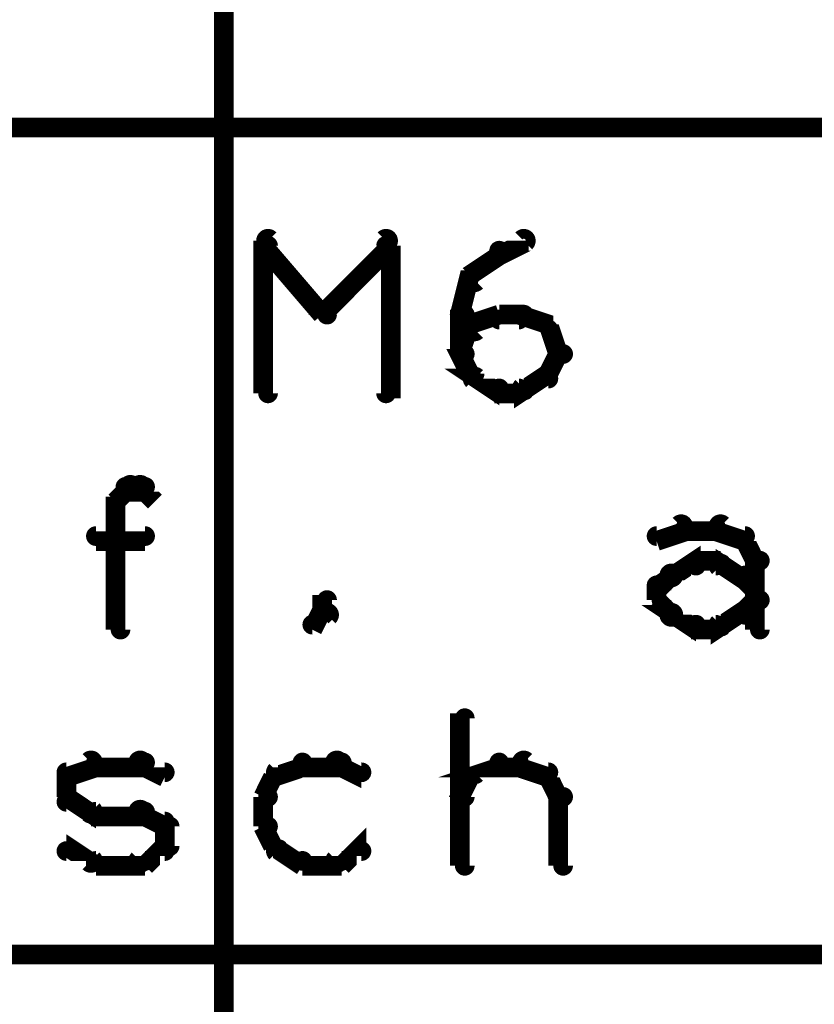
# Model space of a CAD drawing. Extents: x 35 to 575, y 26 to 553.
# Tile 52 of 125: x 53 to 61, y 355 to 365. Entities that reach past the tile are written whole.
import ezdxf

# ---------------------------------------------------------------- set-up
doc = ezdxf.new("R2010")
doc.units = 0
doc.layers.add('DIMENSIONS', color=3, linetype='CONTINUOUS')
doc.layers.add('DRAWING', color=1, linetype='CONTINUOUS')

msp = doc.modelspace()

# ---------------------------------------------------------------- linework, layer by layer
at = {"layer": 'DIMENSIONS', "color": 94}
msp.add_lwpolyline([(55, 374.2, 0.1, 0.1, 1), (55, 374.2, 0, 0, 0), (55, 374.2, 0, 0, 0), (55, 374.2, 0.2, 0.2, 0), (55, 276.7, 0.2, 0.2, 0), (55, 276.7, 0, 0, 0), (55, 276.7, 0.1, 0.1, 0), (55, 276.7, 0.1, 0.1, 1), (55, 276.7, 0, 0, 0)], format="xyseb", dxfattribs=at)
at = {"layer": 'DRAWING', "color": 2}
for points in [[(34.8, 355.6, 0.2, 0.2, 0), (80, 355.6, 0.2, 0.2, 0), (80, 355.6, 0, 0, 0), (80, 355.6, 0.1, 0.1, 0), (80, 355.5, 0.1, 0.1, 1), (80, 355.6, 0, 0, 0), (80, 355.6, 0.1, 0.1, 1), (80.1, 355.6, 0, 0, 0), (80, 355.6, 0, 0, 0), (80, 355.6, 0.2, 0.2, 0), (80, 364, 0, 0, 0), (80, 364, 0.1, 0.1, 0), (80.1, 364, 0.1, 0.1, 1), (80, 364, 0, 0, 0), (80, 363.9, 0.1, 0.1, 1), (80, 364, 0, 0, 0), (80, 364, 0, 0, 0), (80, 364, 0.2, 0.2, 0), (34.8, 364, 0, 0, 0)], [(55.5, 362.9, 0.1, 0.1, 1), (55.4, 362.8, 0, 0, 0), (55.4, 362.8, 0, 0, 0), (55.4, 362.8, 0.2, 0.2, 0), (56, 362.1, 0.2, 0.2, 0), (56, 362.1, 0, 0, 0), (56, 362.1, 0.1, 0.1, 0), (56, 362.1, 0.1, 0.1, 1), (56.1, 362.1, 0, 0, 0)], [(55.4, 361.3, 0.1, 0.1, 1), (55.5, 361.3, 0, 0, 0), (55.4, 361.3, 0, 0, 0), (55.4, 361.3, 0.2, 0.2, 0), (55.4, 362.8, 0.2, 0.2, 0), (55.4, 362.8, 0, 0, 0), (55.4, 362.8, 0.1, 0.1, 0), (55.5, 362.8, 0.1, 0.1, 1), (55.4, 362.8, 0, 0, 0)], [(56, 362.1, 0.1, 0.1, 1), (56.1, 362.1, 0, 0, 0), (56, 362.1, 0, 0, 0), (56, 362.1, 0.2, 0.2, 0), (56.7, 362.8, 0.2, 0.2, 0), (56.7, 362.8, 0, 0, 0), (56.7, 362.8, 0.1, 0.1, 0), (56.7, 362.8, 0.1, 0.1, 1), (56.6, 362.9, 0, 0, 0)], [(56.7, 362.8, 0.1, 0.1, 1), (56.6, 362.8, 0, 0, 0), (56.7, 362.8, 0, 0, 0), (56.7, 362.8, 0.2, 0.2, 0), (56.7, 361.3, 0.2, 0.2, 0), (56.7, 361.3, 0, 0, 0), (56.7, 361.3, 0.1, 0.1, 0), (56.6, 361.3, 0.1, 0.1, 1), (56.7, 361.3, 0, 0, 0)], [(57.8, 362.8, 0.1, 0.1, 1), (57.8, 362.7, 0, 0, 0), (57.8, 362.7, 0, 0, 0), (57.8, 362.7, 0.2, 0.2, 0), (58, 362.8, 0.2, 0.2, 0), (58, 362.8, 0, 0, 0), (58, 362.8, 0.1, 0.1, 0), (58.1, 362.8, 0.1, 0.1, 1), (58, 362.9, 0, 0, 0)], [(57.5, 362.5, 0.1, 0.1, 1), (57.6, 362.4, 0, 0, 0), (57.5, 362.5, 0, 0, 0), (57.5, 362.5, 0.2, 0.2, 0), (57.8, 362.7, 0.2, 0.2, 0), (57.8, 362.7, 0, 0, 0), (57.8, 362.7, 0.1, 0.1, 0), (57.8, 362.7, 0.1, 0.1, 1), (57.8, 362.8, 0, 0, 0)], [(57.4, 362.1, 0.1, 0.1, 1), (57.5, 362.1, 0, 0, 0), (57.4, 362.1, 0, 0, 0), (57.4, 362.1, 0.2, 0.2, 0), (57.5, 362.5, 0.2, 0.2, 0), (57.5, 362.5, 0, 0, 0), (57.5, 362.5, 0.1, 0.1, 0), (57.6, 362.5, 0.1, 0.1, 1), (57.5, 362.5, 0, 0, 0)], [(57.4, 361.7, 0.1, 0.1, 1), (57.5, 361.7, 0, 0, 0), (57.4, 361.7, 0, 0, 0), (57.4, 361.7, 0.2, 0.2, 0), (57.4, 362.1, 0.2, 0.2, 0), (57.4, 362.1, 0, 0, 0), (57.4, 362.1, 0.1, 0.1, 0), (57.5, 362.1, 0.1, 0.1, 1), (57.4, 362.1, 0, 0, 0)], [(58.1, 362.1, 0.1, 0.1, 1), (58, 362.1, 0, 0, 0), (58, 362.1, 0, 0, 0), (58, 362.1, 0.2, 0.2, 0), (58.3, 362, 0.2, 0.2, 0), (58.3, 362, 0, 0, 0), (58.3, 362, 0.1, 0.1, 0), (58.3, 361.9, 0.1, 0.1, 1), (58.3, 362, 0, 0, 0)], [(57.4, 361.7, 0.1, 0.1, 1), (57.5, 361.7, 0, 0, 0), (57.4, 361.7, 0, 0, 0), (57.4, 361.7, 0.2, 0.2, 0), (57.5, 362, 0.2, 0.2, 0), (57.5, 362, 0, 0, 0), (57.5, 362, 0.1, 0.1, 0), (57.6, 362, 0.1, 0.1, 1), (57.5, 362, 0, 0, 0)], [(57.5, 362, 0.1, 0.1, 1), (57.6, 361.9, 0, 0, 0), (57.5, 362, 0, 0, 0), (57.5, 362, 0.2, 0.2, 0), (57.8, 362.1, 0.2, 0.2, 0), (57.8, 362.1, 0, 0, 0), (57.8, 362.1, 0.1, 0.1, 0), (57.8, 362.1, 0.1, 0.1, 1), (57.8, 362.1, 0, 0, 0)], [(57.8, 362.1, 0.1, 0.1, 1), (57.8, 362, 0, 0, 0), (57.8, 362.1, 0, 0, 0), (57.8, 362.1, 0.2, 0.2, 0), (58, 362.1, 0.2, 0.2, 0), (58, 362.1, 0, 0, 0), (58, 362.1, 0.1, 0.1, 0), (58, 362, 0.1, 0.1, 1), (58, 362.1, 0, 0, 0)], [(58.3, 362, 0.1, 0.1, 1), (58.2, 362, 0, 0, 0), (58.3, 362, 0, 0, 0), (58.3, 362, 0.2, 0.2, 0), (58.4, 361.7, 0.2, 0.2, 0), (58.4, 361.7, 0, 0, 0), (58.4, 361.7, 0.1, 0.1, 0), (58.4, 361.7, 0.1, 0.1, 1), (58.5, 361.7, 0, 0, 0)], [(57.5, 361.5, 0.1, 0.1, 1), (57.6, 361.5, 0, 0, 0), (57.5, 361.5, 0, 0, 0), (57.5, 361.5, 0.2, 0.2, 0), (57.4, 361.7, 0.2, 0.2, 0), (57.4, 361.7, 0, 0, 0), (57.4, 361.7, 0.1, 0.1, 0), (57.5, 361.7, 0.1, 0.1, 1), (57.4, 361.7, 0, 0, 0)], [(58.5, 361.7, 0.1, 0.1, 1), (58.4, 361.7, 0, 0, 0), (58.4, 361.7, 0, 0, 0), (58.4, 361.7, 0.2, 0.2, 0), (58.3, 361.5, 0.2, 0.2, 0), (58.3, 361.5, 0, 0, 0), (58.3, 361.5, 0.1, 0.1, 0), (58.2, 361.5, 0.1, 0.1, 1), (58.3, 361.5, 0, 0, 0)], [(57.8, 361.3, 0.1, 0.1, 1), (57.8, 361.4, 0, 0, 0), (57.8, 361.3, 0, 0, 0), (57.8, 361.3, 0.2, 0.2, 0), (57.5, 361.5, 0.2, 0.2, 0), (57.5, 361.5, 0, 0, 0), (57.5, 361.5, 0.1, 0.1, 0), (57.6, 361.5, 0.1, 0.1, 1), (57.5, 361.4, 0, 0, 0)], [(58.3, 361.4, 0.1, 0.1, 1), (58.3, 361.5, 0, 0, 0), (58.3, 361.5, 0, 0, 0), (58.3, 361.5, 0.2, 0.2, 0), (58, 361.3, 0.2, 0.2, 0), (58, 361.3, 0, 0, 0), (58, 361.3, 0.1, 0.1, 0), (58, 361.4, 0.1, 0.1, 1), (58.1, 361.3, 0, 0, 0)], [(58, 361.3, 0.1, 0.1, 1), (58, 361.4, 0, 0, 0), (58, 361.3, 0, 0, 0), (58, 361.3, 0.2, 0.2, 0), (57.8, 361.3, 0.2, 0.2, 0), (57.8, 361.3, 0, 0, 0), (57.8, 361.3, 0.1, 0.1, 0), (57.8, 361.4, 0.1, 0.1, 1), (57.8, 361.3, 0, 0, 0)], [(53.9, 360.2, 0.1, 0.1, 1), (53.9, 360.2, 0, 0, 0), (53.9, 360.2, 0, 0, 0), (53.9, 360.2, 0.2, 0.2, 0), (54, 360.3, 0.2, 0.2, 0), (54, 360.3, 0, 0, 0), (54, 360.3, 0.1, 0.1, 0), (54.1, 360.3, 0.1, 0.1, 1), (54, 360.4, 0, 0, 0)], [(54, 360.4, 0.1, 0.1, 1), (54, 360.3, 0, 0, 0), (54, 360.3, 0, 0, 0), (54, 360.3, 0.2, 0.2, 0), (54.2, 360.3, 0.2, 0.2, 0), (54.2, 360.3, 0, 0, 0), (54.2, 360.3, 0.1, 0.1, 0), (54.2, 360.3, 0.1, 0.1, 1), (54.2, 360.4, 0, 0, 0)], [(54.2, 360.4, 0.1, 0.1, 1), (54.1, 360.3, 0, 0, 0), (54.2, 360.3, 0, 0, 0), (54.2, 360.3, 0.2, 0.2, 0), (54.3, 360.2, 0.2, 0.2, 0), (54.3, 360.2, 0, 0, 0), (54.3, 360.2, 0.1, 0.1, 0), (54.3, 360.2, 0.1, 0.1, 1), (54.3, 360.2, 0, 0, 0)], [(53.9, 358.9, 0.1, 0.1, 1), (54, 358.9, 0, 0, 0), (53.9, 358.9, 0, 0, 0), (53.9, 358.9, 0.2, 0.2, 0), (53.9, 360.2, 0.2, 0.2, 0), (53.9, 360.2, 0, 0, 0), (53.9, 360.2, 0.1, 0.1, 0), (54, 360.2, 0.1, 0.1, 1), (53.9, 360.2, 0, 0, 0)], [(59.4, 359.9, 0.1, 0.1, 1), (59.4, 359.8, 0, 0, 0), (59.4, 359.8, 0, 0, 0), (59.4, 359.8, 0.2, 0.2, 0), (59.7, 359.9, 0.2, 0.2, 0), (59.7, 359.9, 0, 0, 0), (59.7, 359.9, 0.1, 0.1, 0), (59.7, 359.9, 0.1, 0.1, 1), (59.6, 360, 0, 0, 0)], [(59.7, 360, 0.1, 0.1, 1), (59.7, 359.9, 0, 0, 0), (59.7, 359.9, 0, 0, 0), (59.7, 359.9, 0.2, 0.2, 0), (60, 359.9, 0.2, 0.2, 0), (60, 359.9, 0, 0, 0), (60, 359.9, 0.1, 0.1, 0), (60, 359.9, 0.1, 0.1, 1), (60, 360, 0, 0, 0)], [(60.1, 360, 0.1, 0.1, 1), (60, 359.9, 0, 0, 0), (60, 359.9, 0, 0, 0), (60, 359.9, 0.2, 0.2, 0), (60.3, 359.8, 0.2, 0.2, 0), (60.3, 359.8, 0, 0, 0), (60.3, 359.8, 0.1, 0.1, 0), (60.3, 359.8, 0.1, 0.1, 1), (60.3, 359.9, 0, 0, 0)], [(53.7, 359.9, 0.1, 0.1, 1), (53.7, 359.8, 0, 0, 0), (53.7, 359.8, 0, 0, 0), (53.7, 359.8, 0.2, 0.2, 0), (54.2, 359.8, 0.2, 0.2, 0), (54.2, 359.8, 0, 0, 0), (54.2, 359.8, 0.1, 0.1, 0), (54.2, 359.8, 0.1, 0.1, 1), (54.2, 359.9, 0, 0, 0)], [(60.3, 359.8, 0.1, 0.1, 1), (60.2, 359.8, 0, 0, 0), (60.3, 359.8, 0, 0, 0), (60.3, 359.8, 0.2, 0.2, 0), (60.4, 359.6, 0.2, 0.2, 0), (60.4, 359.6, 0, 0, 0), (60.4, 359.6, 0.1, 0.1, 0), (60.4, 359.6, 0.1, 0.1, 1), (60.5, 359.6, 0, 0, 0)], [(59.5, 359.5, 0.1, 0.1, 1), (59.6, 359.4, 0, 0, 0), (59.5, 359.4, 0, 0, 0), (59.5, 359.4, 0.2, 0.2, 0), (59.8, 359.6, 0.2, 0.2, 0), (59.8, 359.6, 0, 0, 0), (59.8, 359.6, 0.1, 0.1, 0), (59.8, 359.5, 0.1, 0.1, 1), (59.8, 359.6, 0, 0, 0)], [(60.5, 359.6, 0.1, 0.1, 1), (60.4, 359.6, 0, 0, 0), (60.4, 359.6, 0, 0, 0), (60.4, 359.6, 0.2, 0.2, 0), (60.4, 359.2, 0.2, 0.2, 0), (60.4, 359.2, 0, 0, 0), (60.4, 359.2, 0.1, 0.1, 0), (60.4, 359.2, 0.1, 0.1, 1), (60.5, 359.2, 0, 0, 0)], [(59.8, 359.6, 0.1, 0.1, 1), (59.8, 359.5, 0, 0, 0), (59.8, 359.6, 0, 0, 0), (59.8, 359.6, 0.2, 0.2, 0), (60, 359.6, 0.2, 0.2, 0), (60, 359.6, 0, 0, 0), (60, 359.6, 0.1, 0.1, 0), (60, 359.5, 0.1, 0.1, 1), (60, 359.6, 0, 0, 0)], [(60.1, 359.6, 0.1, 0.1, 1), (60, 359.5, 0, 0, 0), (60, 359.6, 0, 0, 0), (60, 359.6, 0.2, 0.2, 0), (60.3, 359.4, 0.2, 0.2, 0), (60.3, 359.4, 0, 0, 0), (60.3, 359.4, 0.1, 0.1, 0), (60.3, 359.4, 0.1, 0.1, 1), (60.3, 359.5, 0, 0, 0)], [(59.4, 359.4, 0.1, 0.1, 1), (59.4, 359.3, 0, 0, 0), (59.4, 359.3, 0, 0, 0), (59.4, 359.3, 0.2, 0.2, 0), (59.5, 359.4, 0.2, 0.2, 0), (59.5, 359.4, 0, 0, 0), (59.5, 359.4, 0.1, 0.1, 0), (59.6, 359.4, 0.1, 0.1, 1), (59.5, 359.5, 0, 0, 0)], [(60.3, 359.5, 0.1, 0.1, 1), (60.3, 359.4, 0, 0, 0), (60.3, 359.4, 0, 0, 0), (60.3, 359.4, 0.2, 0.2, 0), (60.4, 359.3, 0.2, 0.2, 0), (60.4, 359.3, 0, 0, 0), (60.4, 359.3, 0.1, 0.1, 0), (60.4, 359.3, 0.1, 0.1, 1), (60.4, 359.4, 0, 0, 0)], [(59.4, 359.2, 0.1, 0.1, 1), (59.5, 359.2, 0, 0, 0), (59.4, 359.2, 0, 0, 0), (59.4, 359.2, 0.2, 0.2, 0), (59.4, 359.3, 0.2, 0.2, 0), (59.4, 359.3, 0, 0, 0), (59.4, 359.3, 0.1, 0.1, 0), (59.5, 359.3, 0.1, 0.1, 1), (59.4, 359.3, 0, 0, 0)], [(56, 359.1, 0.1, 0.1, 1), (56.1, 359.1, 0, 0, 0), (56, 359.1, 0, 0, 0), (56, 359.1, 0.2, 0.2, 0), (56, 359.2, 0.2, 0.2, 0), (56, 359.2, 0, 0, 0), (56, 359.2, 0.1, 0.1, 0), (56.1, 359.2, 0.1, 0.1, 1), (56, 359.2, 0, 0, 0)], [(60.5, 359.2, 0.1, 0.1, 1), (60.4, 359.2, 0, 0, 0), (60.4, 359.2, 0, 0, 0), (60.4, 359.2, 0.2, 0.2, 0), (60.4, 358.9, 0.2, 0.2, 0), (60.4, 358.9, 0, 0, 0), (60.4, 358.9, 0.1, 0.1, 0), (60.4, 358.9, 0.1, 0.1, 1), (60.5, 358.9, 0, 0, 0)], [(59.5, 359, 0.1, 0.1, 1), (59.6, 359.1, 0, 0, 0), (59.5, 359.1, 0, 0, 0), (59.5, 359.1, 0.2, 0.2, 0), (59.4, 359.2, 0.2, 0.2, 0), (59.4, 359.2, 0, 0, 0), (59.4, 359.2, 0.1, 0.1, 0), (59.4, 359.2, 0.1, 0.1, 1), (59.4, 359.2, 0, 0, 0)], [(60.4, 359.2, 0.1, 0.1, 1), (60.4, 359.2, 0, 0, 0), (60.4, 359.2, 0, 0, 0), (60.4, 359.2, 0.2, 0.2, 0), (60.3, 359.1, 0.2, 0.2, 0), (60.3, 359.1, 0, 0, 0), (60.3, 359.1, 0.1, 0.1, 0), (60.3, 359.1, 0.1, 0.1, 1), (60.3, 359, 0, 0, 0)], [(55.9, 359, 0.1, 0.1, 1), (55.9, 358.9, 0, 0, 0), (55.9, 358.9, 0, 0, 0), (55.9, 358.9, 0.2, 0.2, 0), (56, 359.1, 0.2, 0.2, 0), (56, 359.1, 0, 0, 0), (56, 359.1, 0.1, 0.1, 0), (56.1, 359, 0.1, 0.1, 1), (56, 359.1, 0, 0, 0)], [(59.8, 358.9, 0.1, 0.1, 1), (59.8, 359, 0, 0, 0), (59.8, 358.9, 0, 0, 0), (59.8, 358.9, 0.2, 0.2, 0), (59.5, 359.1, 0.2, 0.2, 0), (59.5, 359.1, 0, 0, 0), (59.5, 359.1, 0.1, 0.1, 0), (59.6, 359.1, 0.1, 0.1, 1), (59.5, 359, 0, 0, 0)], [(60.3, 359, 0.1, 0.1, 1), (60.3, 359.1, 0, 0, 0), (60.3, 359.1, 0, 0, 0), (60.3, 359.1, 0.2, 0.2, 0), (60, 358.9, 0.2, 0.2, 0), (60, 358.9, 0, 0, 0), (60, 358.9, 0.1, 0.1, 0), (60, 359, 0.1, 0.1, 1), (60.1, 358.9, 0, 0, 0)], [(60, 358.9, 0.1, 0.1, 1), (60, 359, 0, 0, 0), (60, 358.9, 0, 0, 0), (60, 358.9, 0.2, 0.2, 0), (59.8, 358.9, 0.2, 0.2, 0), (59.8, 358.9, 0, 0, 0), (59.8, 358.9, 0.1, 0.1, 0), (59.8, 359, 0.1, 0.1, 1), (59.8, 358.9, 0, 0, 0)], [(57.4, 356.5, 0.1, 0.1, 1), (57.5, 356.5, 0, 0, 0), (57.4, 356.5, 0, 0, 0), (57.4, 356.5, 0.2, 0.2, 0), (57.4, 358, 0.2, 0.2, 0), (57.4, 358, 0, 0, 0), (57.4, 358, 0.1, 0.1, 0), (57.5, 358, 0.1, 0.1, 1), (57.4, 358, 0, 0, 0)], [(53.4, 357.5, 0.1, 0.1, 1), (53.4, 357.4, 0, 0, 0), (53.4, 357.4, 0, 0, 0), (53.4, 357.4, 0.2, 0.2, 0), (53.7, 357.5, 0.2, 0.2, 0), (53.7, 357.5, 0, 0, 0), (53.7, 357.5, 0.1, 0.1, 0), (53.7, 357.5, 0.1, 0.1, 1), (53.6, 357.6, 0, 0, 0)], [(53.7, 357.6, 0.1, 0.1, 1), (53.7, 357.5, 0, 0, 0), (53.7, 357.5, 0, 0, 0), (53.7, 357.5, 0.2, 0.2, 0), (54.2, 357.5, 0.2, 0.2, 0), (54.2, 357.5, 0, 0, 0), (54.2, 357.5, 0.1, 0.1, 0), (54.2, 357.5, 0.1, 0.1, 1), (54.2, 357.6, 0, 0, 0)], [(54.2, 357.6, 0.1, 0.1, 1), (54.1, 357.5, 0, 0, 0), (54.2, 357.5, 0, 0, 0), (54.2, 357.5, 0.2, 0.2, 0), (54.4, 357.4, 0.2, 0.2, 0), (54.4, 357.4, 0, 0, 0), (54.4, 357.4, 0.1, 0.1, 0), (54.4, 357.4, 0.1, 0.1, 1), (54.4, 357.5, 0, 0, 0)], [(55.8, 357.5, 0.1, 0.1, 1), (55.8, 357.6, 0, 0, 0), (55.8, 357.5, 0, 0, 0), (55.8, 357.5, 0.2, 0.2, 0), (55.5, 357.4, 0.2, 0.2, 0), (55.5, 357.4, 0, 0, 0), (55.5, 357.4, 0.1, 0.1, 0), (55.5, 357.5, 0.1, 0.1, 1), (55.6, 357.4, 0, 0, 0)], [(56.2, 357.5, 0.1, 0.1, 1), (56.2, 357.6, 0, 0, 0), (56.2, 357.5, 0, 0, 0), (56.2, 357.5, 0.2, 0.2, 0), (55.8, 357.5, 0.2, 0.2, 0), (55.8, 357.5, 0, 0, 0), (55.8, 357.5, 0.1, 0.1, 0), (55.8, 357.6, 0.1, 0.1, 1), (55.8, 357.5, 0, 0, 0)], [(56.4, 357.4, 0.1, 0.1, 1), (56.4, 357.5, 0, 0, 0), (56.4, 357.4, 0, 0, 0), (56.4, 357.4, 0.2, 0.2, 0), (56.2, 357.5, 0.2, 0.2, 0), (56.2, 357.5, 0, 0, 0), (56.2, 357.5, 0.1, 0.1, 0), (56.2, 357.6, 0.1, 0.1, 1), (56.1, 357.5, 0, 0, 0)], [(57.5, 357.5, 0.1, 0.1, 1), (57.6, 357.4, 0, 0, 0), (57.5, 357.4, 0, 0, 0), (57.5, 357.4, 0.2, 0.2, 0), (57.8, 357.5, 0.2, 0.2, 0), (57.8, 357.5, 0, 0, 0), (57.8, 357.5, 0.1, 0.1, 0), (57.8, 357.5, 0.1, 0.1, 1), (57.8, 357.6, 0, 0, 0)], [(57.8, 357.6, 0.1, 0.1, 1), (57.8, 357.5, 0, 0, 0), (57.8, 357.5, 0, 0, 0), (57.8, 357.5, 0.2, 0.2, 0), (58, 357.5, 0.2, 0.2, 0), (58, 357.5, 0, 0, 0), (58, 357.5, 0.1, 0.1, 0), (58, 357.5, 0.1, 0.1, 1), (58, 357.6, 0, 0, 0)], [(58.1, 357.6, 0.1, 0.1, 1), (58, 357.5, 0, 0, 0), (58, 357.5, 0, 0, 0), (58, 357.5, 0.2, 0.2, 0), (58.3, 357.4, 0.2, 0.2, 0), (58.3, 357.4, 0, 0, 0), (58.3, 357.4, 0.1, 0.1, 0), (58.3, 357.4, 0.1, 0.1, 1), (58.3, 357.5, 0, 0, 0)], [(53.4, 357.2, 0.1, 0.1, 1), (53.5, 357.2, 0, 0, 0), (53.4, 357.2, 0, 0, 0), (53.4, 357.2, 0.2, 0.2, 0), (53.4, 357.4, 0.2, 0.2, 0), (53.4, 357.4, 0, 0, 0), (53.4, 357.4, 0.1, 0.1, 0), (53.5, 357.4, 0.1, 0.1, 1), (53.4, 357.4, 0, 0, 0)], [(55.6, 357.4, 0.1, 0.1, 1), (55.5, 357.4, 0, 0, 0), (55.5, 357.4, 0, 0, 0), (55.5, 357.4, 0.2, 0.2, 0), (55.4, 357.2, 0.2, 0.2, 0), (55.4, 357.2, 0, 0, 0), (55.4, 357.2, 0.1, 0.1, 0), (55.4, 357.2, 0.1, 0.1, 1), (55.5, 357.2, 0, 0, 0)], [(57.4, 357.2, 0.1, 0.1, 1), (57.5, 357.2, 0, 0, 0), (57.4, 357.2, 0, 0, 0), (57.4, 357.2, 0.2, 0.2, 0), (57.5, 357.4, 0.2, 0.2, 0), (57.5, 357.4, 0, 0, 0), (57.5, 357.4, 0.1, 0.1, 0), (57.6, 357.4, 0.1, 0.1, 1), (57.5, 357.4, 0, 0, 0)], [(58.3, 357.4, 0.1, 0.1, 1), (58.2, 357.4, 0, 0, 0), (58.3, 357.4, 0, 0, 0), (58.3, 357.4, 0.2, 0.2, 0), (58.4, 357.2, 0.2, 0.2, 0), (58.4, 357.2, 0, 0, 0), (58.4, 357.2, 0.1, 0.1, 0), (58.4, 357.2, 0.1, 0.1, 1), (58.5, 357.2, 0, 0, 0)], [(55.5, 357.2, 0.1, 0.1, 1), (55.4, 357.2, 0, 0, 0), (55.4, 357.2, 0, 0, 0), (55.4, 357.2, 0.2, 0.2, 0), (55.4, 356.9, 0.2, 0.2, 0), (55.4, 356.9, 0, 0, 0), (55.4, 356.9, 0.1, 0.1, 0), (55.4, 356.9, 0.1, 0.1, 1), (55.5, 356.9, 0, 0, 0)], [(58.5, 357.2, 0.1, 0.1, 1), (58.4, 357.2, 0, 0, 0), (58.4, 357.2, 0, 0, 0), (58.4, 357.2, 0.2, 0.2, 0), (58.4, 356.5, 0.2, 0.2, 0), (58.4, 356.5, 0, 0, 0), (58.4, 356.5, 0.1, 0.1, 0), (58.4, 356.5, 0.1, 0.1, 1), (58.5, 356.5, 0, 0, 0)], [(53.6, 357, 0.1, 0.1, 1), (53.7, 357.1, 0, 0, 0), (53.7, 357, 0, 0, 0), (53.7, 357, 0.2, 0.2, 0), (53.4, 357.2, 0.2, 0.2, 0), (53.4, 357.2, 0, 0, 0), (53.4, 357.2, 0.1, 0.1, 0), (53.4, 357.2, 0.1, 0.1, 1), (53.4, 357.1, 0, 0, 0)], [(54.2, 357, 0.1, 0.1, 1), (54.2, 357.1, 0, 0, 0), (54.2, 357, 0, 0, 0), (54.2, 357, 0.2, 0.2, 0), (53.7, 357, 0.2, 0.2, 0), (53.7, 357, 0, 0, 0), (53.7, 357, 0.1, 0.1, 0), (53.7, 357.1, 0.1, 0.1, 1), (53.7, 357, 0, 0, 0)], [(54.4, 356.9, 0.1, 0.1, 1), (54.4, 357, 0, 0, 0), (54.4, 356.9, 0, 0, 0), (54.4, 356.9, 0.2, 0.2, 0), (54.2, 357, 0.2, 0.2, 0), (54.2, 357, 0, 0, 0), (54.2, 357, 0.1, 0.1, 0), (54.2, 357.1, 0.1, 0.1, 1), (54.1, 357, 0, 0, 0)], [(54.4, 356.7, 0.1, 0.1, 1), (54.5, 356.7, 0, 0, 0), (54.4, 356.7, 0, 0, 0), (54.4, 356.7, 0.2, 0.2, 0), (54.4, 356.9, 0.2, 0.2, 0), (54.4, 356.9, 0, 0, 0), (54.4, 356.9, 0.1, 0.1, 0), (54.5, 356.9, 0.1, 0.1, 1), (54.4, 356.9, 0, 0, 0)], [(55.5, 356.9, 0.1, 0.1, 1), (55.4, 356.9, 0, 0, 0), (55.4, 356.9, 0, 0, 0), (55.4, 356.9, 0.2, 0.2, 0), (55.5, 356.7, 0.2, 0.2, 0), (55.5, 356.7, 0, 0, 0), (55.5, 356.7, 0.1, 0.1, 0), (55.5, 356.7, 0.1, 0.1, 1), (55.6, 356.7, 0, 0, 0)], [(54.1, 356.6, 0.1, 0.1, 1), (54.2, 356.5, 0, 0, 0), (54.2, 356.5, 0, 0, 0), (54.2, 356.5, 0.2, 0.2, 0), (54.4, 356.7, 0.2, 0.2, 0), (54.4, 356.7, 0, 0, 0), (54.4, 356.7, 0.1, 0.1, 0), (54.4, 356.6, 0.1, 0.1, 1), (54.4, 356.7, 0, 0, 0)], [(56.1, 356.6, 0.1, 0.1, 1), (56.2, 356.5, 0, 0, 0), (56.2, 356.5, 0, 0, 0), (56.2, 356.5, 0.2, 0.2, 0), (56.4, 356.7, 0.2, 0.2, 0), (56.4, 356.7, 0, 0, 0), (56.4, 356.7, 0.1, 0.1, 0), (56.4, 356.6, 0.1, 0.1, 1), (56.4, 356.7, 0, 0, 0)], [(53.4, 356.7, 0.1, 0.1, 1), (53.4, 356.6, 0, 0, 0), (53.4, 356.7, 0, 0, 0), (53.4, 356.7, 0.2, 0.2, 0), (53.7, 356.5, 0.2, 0.2, 0), (53.7, 356.5, 0, 0, 0), (53.7, 356.5, 0.1, 0.1, 0), (53.6, 356.5, 0.1, 0.1, 1), (53.7, 356.6, 0, 0, 0)], [(55.6, 356.7, 0.1, 0.1, 1), (55.5, 356.6, 0, 0, 0), (55.5, 356.7, 0, 0, 0), (55.5, 356.7, 0.2, 0.2, 0), (55.8, 356.5, 0.2, 0.2, 0), (55.8, 356.5, 0, 0, 0), (55.8, 356.5, 0.1, 0.1, 0), (55.8, 356.5, 0.1, 0.1, 1), (55.8, 356.6, 0, 0, 0)], [(53.7, 356.6, 0.1, 0.1, 1), (53.7, 356.5, 0, 0, 0), (53.7, 356.5, 0, 0, 0), (53.7, 356.5, 0.2, 0.2, 0), (54.2, 356.5, 0.2, 0.2, 0), (54.2, 356.5, 0, 0, 0), (54.2, 356.5, 0.1, 0.1, 0), (54.2, 356.5, 0.1, 0.1, 1), (54.2, 356.6, 0, 0, 0)], [(55.8, 356.6, 0.1, 0.1, 1), (55.8, 356.5, 0, 0, 0), (55.8, 356.5, 0, 0, 0), (55.8, 356.5, 0.2, 0.2, 0), (56.2, 356.5, 0.2, 0.2, 0), (56.2, 356.5, 0, 0, 0), (56.2, 356.5, 0.1, 0.1, 0), (56.2, 356.5, 0.1, 0.1, 1), (56.2, 356.6, 0, 0, 0)]]:
    msp.add_lwpolyline(points, format="xyseb", dxfattribs=at)

doc.saveas('drawing.dxf')
